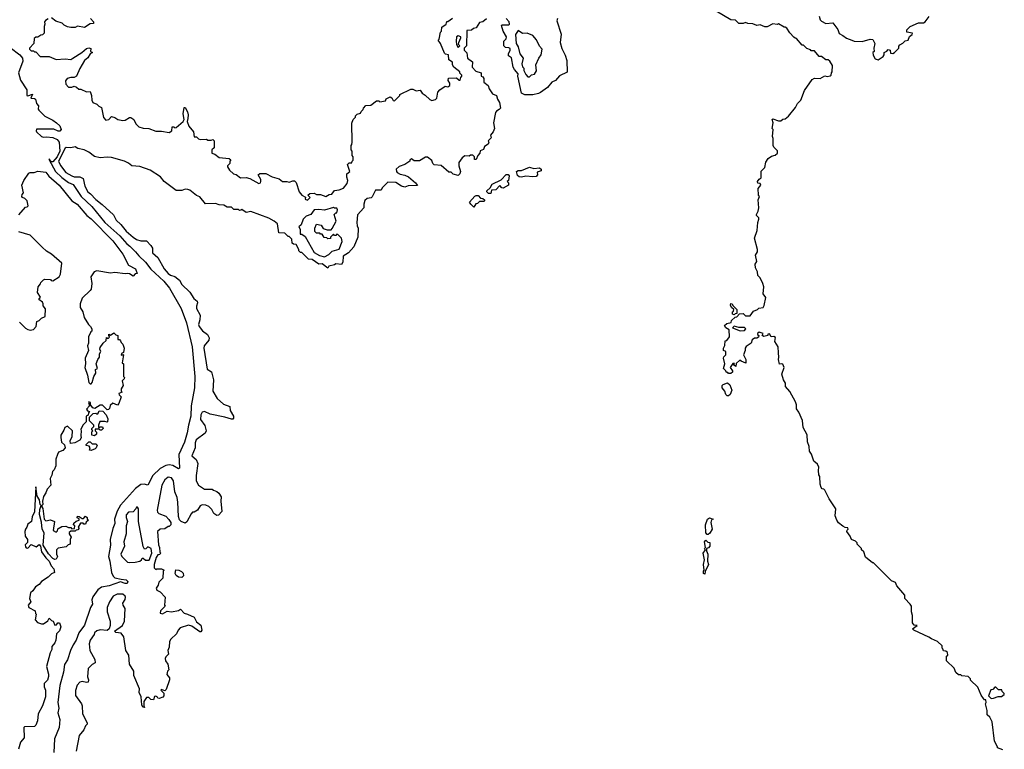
# Model space of a CAD drawing. Extents: x 2494106 to 2685573, y 758056 to 915185.
# Tile 55 of 256: x 2528804 to 2537500, y 851402 to 857845. Entities that reach past the tile are written whole.
import ezdxf

# ---------------------------------------------------------------- set-up
doc = ezdxf.new("R2010")
doc.units = 0

msp = doc.modelspace()

# ---------------------------------------------------------------- linework, layer by layer
at = {"layer": '0CON05XD'}
for points in [[(2535504.2, 854904.2), (2535504, 854955), (2535474.1, 855004.1), (2535478.3, 855038.3), (2535465, 855046.2), (2535440, 855045), (2535425, 855070), (2535411.7, 855068.3), (2535410, 855055), (2535375, 855046.7), (2535362.5, 855055), (2535370, 855075), (2535335, 855086.7), (2535320, 855075), (2535320, 855065), (2535332.5, 855055), (2535329.3, 855040.7), (2535315, 855032.5), (2535295, 855032.5), (2535271.7, 855018.3), (2535265, 854990), (2535220.7, 854959.3), (2535210, 854945), (2535210, 854925), (2535197.5, 854885), (2535216.7, 854845), (2535218.3, 854811.7), (2535175, 854830), (2535165, 854840), (2535131.7, 854808.3), (2535128.3, 854781.7), (2535110, 854795), (2535118.3, 854808.3), (2535101.7, 854808.3), (2535080, 854775), (2535100, 854745), (2535098.3, 854731.7), (2535085, 854720), (2535065, 854720), (2535058.3, 854728.3), (2535045, 854730), (2535040, 854745), (2535020, 854765), (2535032.5, 854805), (2535020, 854855), (2535023, 854867), (2535040, 854885), (2535040, 854915), (2535020, 854925), (2535020, 854945), (2535031.7, 854968.3), (2535035, 855010), (2535048.3, 855011.7), (2535072.5, 855045), (2535070, 855105), (2535040, 855125), (2535030, 855145), (2535048.3, 855161.7), (2535088.3, 855171.7), (2535091.7, 855188.3), (2535121.7, 855218.3), (2535138.3, 855221.7), (2535161.7, 855248.3), (2535195, 855250), (2535215, 855230), (2535255, 855230), (2535285, 855270), (2535320, 855285), (2535333, 855297), (2535370, 855305), (2535379.3, 855320.7), (2535393, 855393), (2535371.2, 855425), (2535377.5, 855485), (2535367.5, 855515), (2535342.5, 855565), (2535322.5, 855585), (2535319.3, 855619.3), (2535303.3, 855655), (2535300, 855685), (2535315, 855710), (2535302.5, 855765), (2535320, 855795), (2535320, 855815), (2535292.5, 855915), (2535317.5, 855985), (2535323.3, 856055), (2535333.3, 856085), (2535332.5, 856095), (2535312.5, 856115), (2535310, 856125), (2535327, 856153), (2535332.5, 856185), (2535327.5, 856255), (2535337.5, 856285), (2535330, 856295), (2535327.5, 856355), (2535350, 856385), (2535345, 856400), (2535321.7, 856401.7), (2535320, 856415), (2535333.6, 856436.4), (2535351.7, 856448.3), (2535353, 856507), (2535385, 856540), (2535393, 856587), (2535415, 856620), (2535445, 856640), (2535475, 856647.5), (2535497.5, 856665), (2535496.1, 856686.1), (2535465, 856720), (2535460, 856735), (2535460, 856795), (2535452.5, 856815), (2535460, 856875), (2535450, 856885), (2535460, 856935), (2535450, 856965), (2535455, 856970), (2535505, 856952.5), (2535525, 856953.3), (2535545, 856967.5), (2535565, 856970), (2535595, 856992.5), (2535655, 857070), (2535672.5, 857105), (2535702.5, 857135), (2535735, 857220), (2535803.6, 857316.4), (2535825, 857327.5), (2535875, 857326.7), (2535915, 857350), (2535935, 857342.5), (2535961.7, 857348.3), (2535970, 857355), (2535973, 857377), (2535980, 857385), (2535981.7, 857441.7), (2535959.3, 857479.3), (2535945, 857490), (2535925, 857490), (2535885, 857520), (2535865, 857520), (2535825, 857570), (2535795, 857570), (2535788.3, 857578.3), (2535755, 857590), (2535725, 857620), (2535715, 857620), (2535665, 857680), (2535651.7, 857681.7), (2535641.7, 857691.7), (2535605, 857730), (2535579.3, 857769.3), (2535565, 857780), (2535555, 857780), (2535505, 857807.5), (2535495, 857802.5), (2535455, 857807.5), (2535405, 857782.5), (2535385, 857782.5), (2535345, 857800), (2535315, 857792.5), (2535279.3, 857809.3), (2535235, 857812.5), (2535215, 857820), (2535195, 857812.5), (2535155, 857810), (2535125, 857840), (2535085, 857842.5), (2534955, 857920)], [(2529055, 857852.5), (2529030.7, 857839.3), (2529023, 857827), (2529026.7, 857805), (2529020, 857785), (2529020, 857725), (2529005, 857710), (2528991.7, 857708.3), (2528965, 857690), (2528945, 857690), (2528931.7, 857678.3), (2528930, 857635), (2528890, 857595), (2528890, 857585), (2528905, 857570), (2528925, 857570), (2528935, 857560), (2528945, 857560), (2528985, 857520), (2529065, 857520), (2529125, 857493.3), (2529205, 857500), (2529255, 857494.3), (2529274.3, 857505.7), (2529353.8, 857555), (2529395, 857590), (2529415, 857597.5), (2529430.7, 857590.7), (2529430, 857565), (2529447.5, 857555), (2529426.4, 857543.6), (2529405, 857508), (2529375.8, 857485), (2529333.8, 857415), (2529304.1, 857345.9), (2529285, 857333.3), (2529255, 857336), (2529222.5, 857325), (2529207.5, 857305), (2529210, 857275), (2529235, 857250), (2529265, 857250), (2529285, 857257.5), (2529305, 857250), (2529325, 857232.5), (2529345, 857232.5), (2529395, 857207.5), (2529425, 857210), (2529437.5, 857175), (2529440, 857135), (2529450, 857115), (2529485, 857100), (2529501.7, 857081.7), (2529525, 857070), (2529542.7, 856982.7), (2529565, 856956.7), (2529592.5, 856965), (2529615, 856990), (2529645, 856982.5), (2529670, 856965), (2529715, 856956.2), (2529735, 856957.5), (2529775, 856980), (2529785, 856980), (2529813, 856963), (2529830, 856925), (2529855, 856898.8), (2529895, 856886.2), (2529945, 856883.3), (2530005, 856860), (2530055, 856860), (2530125, 856847.5), (2530147, 856863), (2530151.7, 856898.3), (2530165, 856900), (2530175, 856890), (2530185, 856892.5), (2530246.7, 856945), (2530257.5, 856965), (2530248.8, 857015), (2530255, 857070), (2530265, 857070), (2530285, 857030), (2530291.2, 857005), (2530288.3, 856971.7), (2530283, 856947), (2530296.7, 856905), (2530340, 856855), (2530345, 856810), (2530365, 856810), (2530383, 856793), (2530398.3, 856788.3), (2530455, 856790), (2530465, 856780), (2530495, 856780), (2530508.3, 856788.3), (2530520, 856775), (2530520, 856715), (2530500, 856695), (2530500, 856665), (2530528.3, 856658.3), (2530565, 856627.5), (2530655, 856620), (2530668.3, 856608.3), (2530660, 856595), (2530660, 856575), (2530640, 856555), (2530640, 856545), (2530657.5, 856515), (2530692.5, 856485), (2530717, 856477), (2530755, 856450), (2530805, 856452.5), (2530835, 856443.3), (2530915, 856400), (2530930, 856405), (2530932.5, 856415), (2530932.5, 856435), (2530910, 856475), (2530925, 856487.5), (2530977, 856487), (2531035, 856457.5), (2531095, 856440), (2531125, 856417.5), (2531163, 856417), (2531185, 856410), (2531215, 856422.5), (2531231.7, 856421.7), (2531247, 856407), (2531272.5, 856325), (2531297, 856297), (2531328.3, 856278.3), (2531325, 856260), (2531345, 856252.5), (2531370, 856275), (2531350, 856295), (2531365, 856310), (2531405, 856312.5), (2531425, 856302.5), (2531461.7, 856301.7), (2531507.5, 856282.5), (2531538.3, 856301.7), (2531560, 856305), (2531583, 856337), (2531625, 856342.5), (2531665, 856357.5), (2531695, 856400), (2531702.5, 856425), (2531693.3, 856455), (2531692.5, 856485), (2531720, 856505), (2531700, 856565), (2531715, 856580), (2531738.3, 856581.7), (2531740, 856595), (2531750, 856605), (2531750, 856635), (2531740, 856645), (2531740, 856685), (2531730, 856695), (2531730, 856735), (2531737, 856743), (2531740, 856765), (2531738.3, 856931.7), (2531750, 856965), (2531770, 856985), (2531770, 856995), (2531785, 857010), (2531815, 857020), (2531820, 857035)], [(2529430, 857855), (2529457, 857827), (2529455, 857810), (2529425, 857807.5), (2529375, 857777.5), (2529315, 857787.5), (2529293, 857777), (2529255, 857777.5), (2529225, 857782.5), (2529197, 857797), (2529180, 857815), (2529123, 857833), (2529085, 857860)], [(2532926.4, 857853.6), (2532895, 857827.5), (2532865, 857820), (2532836.1, 857773.9), (2532813, 857767), (2532795, 857752.5), (2532751.7, 857748.3), (2532750, 857615), (2532730, 857595), (2532730, 857575), (2532751.7, 857551.7), (2532760, 857505), (2532801.7, 857471.7), (2532800, 857425), (2532831.7, 857391.7), (2532880, 857375), (2532880, 857345), (2532895, 857340), (2532902.5, 857325), (2532903, 857293), (2532940, 857265), (2532951.2, 857235), (2532980.7, 857190.7), (2533016.1, 857176.1), (2533023, 857143), (2533042.5, 857115), (2533050, 857065), (2533039.3, 857050.7), (2533013.6, 857036.4), (2533007.5, 857025), (2532987.5, 856935), (2532996.2, 856885), (2532986.7, 856855), (2532962.5, 856825), (2532967, 856803), (2532940, 856775), (2532947.5, 856765), (2532942.5, 856745), (2532910, 856725), (2532900, 856700), (2532871.7, 856688.3), (2532867.5, 856665), (2532850, 856645), (2532835, 856610), (2532821.7, 856611.7), (2532820, 856635), (2532805, 856650), (2532785, 856650), (2532775, 856640), (2532735, 856642.5), (2532712.5, 856625), (2532682.5, 856585), (2532682.5, 856555), (2532697.5, 856505), (2532690, 856485), (2532675, 856470), (2532631.7, 856481.7), (2532615, 856500), (2532595, 856500), (2532525, 856557.5), (2532465, 856562.5), (2532453.3, 856575), (2532443, 856603), (2532405, 856630), (2532388.3, 856631.7), (2532335, 856597.5), (2532288.3, 856598.3), (2532263, 856617), (2532250, 856605), (2532250, 856595), (2532232.5, 856585), (2532205, 856567.5), (2532155, 856550), (2532130, 856525), (2532132.5, 856505), (2532137.5, 856495), (2532165, 856480), (2532205, 856472.5), (2532237, 856457), (2532300, 856405), (2532318.3, 856381.7), (2532235, 856377.5), (2532205, 856366.7), (2532176.4, 856376.4), (2532125, 856406.7), (2532055, 856410), (2532005, 856360), (2531995, 856340), (2531945, 856340), (2531918.3, 856281.7), (2531907, 856273), (2531873, 856267), (2531851.7, 856248.3), (2531842.5, 856215), (2531842.5, 856185), (2531788.3, 856121.7), (2531782.5, 856055), (2531783.6, 856023.6), (2531792.5, 856005), (2531790, 855925), (2531755, 855840), (2531707.5, 855785), (2531661.7, 855758.3), (2531657.5, 855705), (2531646.4, 855683.6), (2531595, 855690), (2531585, 855680), (2531535, 855670), (2531525, 855650), (2531475, 855690), (2531445, 855687.5), (2531387, 855727), (2531355, 855730), (2531295, 855790), (2531285, 855790), (2531270, 855805), (2531270, 855815), (2531245, 855860), (2531223, 855863), (2531211.7, 855871.7), (2531207, 855907), (2531185, 855930), (2531175, 855930), (2531145, 855960), (2531091.7, 855961.7), (2531081.7, 856041.7), (2531050, 856065), (2531005, 856092.5), (2530845, 856152.5), (2530805, 856142.5), (2530765, 856170), (2530758.3, 856161.7), (2530745, 856160), (2530735, 856170), (2530695, 856170), (2530690, 856175), (2530675, 856190), (2530635, 856190), (2530607, 856207), (2530565, 856210), (2530531.7, 856221.7), (2530445, 856220), (2530395, 856280), (2530365, 856291.2), (2530305, 856340), (2530290, 856345), (2530265, 856348), (2530235, 856338), (2530185, 856337.5), (2530080, 856415), (2530046.4, 856456.4), (2529955, 856515.7), (2529865, 856548.6), (2529795, 856554.2), (2529765, 856578.8), (2529730, 856595), (2529615, 856629.1), (2529575, 856632.5), (2529515.6, 856625.6), (2529465, 856636.7), (2529415, 856676.5), (2529373.3, 856695), (2529317.6, 856707.6), (2529295, 856721.2), (2529255, 856712.2), (2529215, 856716.2), (2529205, 856710), (2529146.8, 856595), (2529165, 856556.9), (2529210.8, 856495), (2529265, 856466.7), (2529285, 856458.7), (2529335, 856457.3), (2529363.8, 856443.8), (2529378.5, 856375), (2529405, 856325.4), (2529428.8, 856308.8), (2529475, 856256.7), (2529533.3, 856213.3), (2529633.1, 856123.1), (2529654.4, 856074.4), (2529696.2, 856036.2), (2529745, 855976.4), (2529805, 855923.3), (2529835, 855904.2), (2529875, 855893.8), (2529922.3, 855892.3), (2529962.6, 855852.6), (2529976.6, 855826.6), (2529977.5, 855785), (2530023.6, 855745), (2530080.8, 855645), (2530115, 855602.9), (2530135, 855588.7), (2530175, 855576.2), (2530214.1, 855544.1), (2530235, 855507.1), (2530305, 855439.4), (2530343.1, 855383.1), (2530369.8, 855359.8), (2530373.6, 855345), (2530364, 855315)], [(2531820, 857035), (2531838.3, 857051.7), (2531840, 857065), (2531861.7, 857088.3), (2531905, 857090), (2531955, 857130), (2531975, 857130), (2531985, 857120), (2532035, 857130), (2532040, 857145), (2532075, 857162.5), (2532090, 857155), (2532101.7, 857131.7), (2532115, 857130), (2532160, 857175), (2532160, 857185), (2532258.3, 857231.7), (2532275, 857232.5), (2532305, 857217.5), (2532341.7, 857221.7), (2532357, 857197), (2532385, 857180), (2532425, 857140), (2532445, 857132.5), (2532475, 857140), (2532487, 857153), (2532497.5, 857205), (2532513.6, 857226.4), (2532563, 857257), (2532586.4, 857253.6), (2532602.5, 857265), (2532602.5, 857285), (2532588.3, 857308.3), (2532591.7, 857328.3), (2532661.7, 857331.7), (2532685, 857310), (2532695, 857310), (2532700, 857335), (2532710, 857345), (2532710, 857355), (2532691.7, 857371.7), (2532690, 857385), (2532637.5, 857425), (2532627.5, 857445), (2532625, 857470), (2532595, 857490), (2532590, 857535), (2532565, 857540), (2532555, 857550), (2532520, 857635), (2532500, 857665), (2532507.5, 857672.5), (2532520, 857735), (2532530, 857745), (2532531.7, 857778.3), (2532570, 857805), (2532575, 857830), (2532585, 857830), (2532625, 857857.5)], [(2533553, 857857), (2533546.7, 857835), (2533586.4, 857716.4), (2533577.5, 857645), (2533590.7, 857590.7), (2533621.7, 857531.7), (2533636.7, 857485), (2533638.8, 857381.2), (2533571.7, 857348.3), (2533535, 857307.5), (2533505, 857292.5), (2533465, 857247.5), (2533405, 857203.3), (2533385, 857192.5), (2533335, 857182.5), (2533265, 857182.5), (2533236.4, 857196.4), (2533202.5, 857345), (2533207, 857367), (2533172.5, 857405), (2533162.5, 857425), (2533147, 857507), (2533120, 857525), (2533120, 857545), (2533136.7, 857575), (2533135, 857590), (2533125, 857597.5), (2533095, 857600), (2533080, 857615), (2533080, 857655), (2533100, 857675), (2533102.5, 857695), (2533073, 857743), (2533060, 857795), (2533065, 857800), (2533125, 857800), (2533130, 857805), (2533127.5, 857825), (2533100, 857855)], [(2535866.1, 857876.1), (2535874, 857845), (2535885, 857831.2), (2535925, 857811.2), (2535985, 857817.5), (2536028.3, 857758.3), (2536042.3, 857722.3), (2536075, 857706.7), (2536105, 857682.5), (2536153.6, 857663.6), (2536175, 857656.7), (2536245, 857652.5), (2536315, 857672.5), (2536339.3, 857669.3), (2536356.7, 857635), (2536347.5, 857595), (2536350, 857565), (2536340, 857555), (2536343, 857533), (2536360.7, 857500.7), (2536385, 857490), (2536429.3, 857520.7), (2536440, 857535), (2536440, 857555), (2536463, 857567), (2536475, 857582.5), (2536492.5, 857575), (2536495, 857550), (2536515, 857547.5), (2536530, 857555), (2536567.5, 857592.5), (2536568.3, 857611.7), (2536577, 857623), (2536605, 857637.5), (2536623, 857657), (2536650, 857665), (2536663, 857697), (2536686.4, 857713.6), (2536690, 857725), (2536640, 857735), (2536640, 857755), (2536670, 857785), (2536743, 857817), (2536785, 857817.5), (2536800, 857825), (2536835, 857872.5)], [(2533305, 857340), (2533323, 857357), (2533350, 857365), (2533367, 857393), (2533362.5, 857445), (2533387.5, 857505), (2533410, 857535), (2533417.5, 857585), (2533395, 857610), (2533368.3, 857668.3), (2533336.7, 857706.7), (2533286.1, 857726.1), (2533245, 857722.5), (2533205, 857750), (2533182.5, 857715), (2533190, 857635), (2533206, 857605), (2533222, 857545), (2533250, 857505), (2533240, 857455), (2533245, 857430), (2533257, 857417), (2533257.5, 857395), (2533275, 857360), (2533291.7, 857341.7), (2533305, 857340)], [(2532675, 857600), (2532690, 857615), (2532680, 857625), (2532682.5, 857645), (2532700, 857685), (2532700, 857695), (2532675, 857702.5), (2532662.5, 857695), (2532657.5, 857655), (2532662.5, 857625), (2532675, 857600)], [(2528719.7, 857599.7), (2528805.2, 857535), (2528827.5, 857505), (2528830.4, 857479.6), (2528793.8, 857375), (2528812, 857312), (2528865.6, 857225), (2528866.4, 857176.4), (2528875, 857173.3), (2528917, 857187), (2528902.5, 857152.5), (2528935, 857148.8), (2528942.5, 857142.5), (2528953.3, 857105), (2528970, 857085), (2528967.5, 857055), (2528973.3, 857045), (2529025, 856992.5), (2529095, 856959.2), (2529130, 856935), (2529157.3, 856907.3), (2529168.8, 856875), (2529158.6, 856861.4), (2529145, 856860), (2529105, 856878.8), (2528952.7, 856877.3), (2528948.9, 856865), (2528953.6, 856855), (2528995, 856814.2), (2529015, 856807.9), (2529041.7, 856811.7), (2529095, 856805.6), (2529135, 856787.5), (2529152.5, 856765), (2529158, 856685), (2529135, 856635.4), (2529095, 856589.1), (2529080.5, 856590.5), (2529065, 856616.7), (2529062.9, 856607.1), (2529119.1, 856505), (2529175, 856450.4), (2529235, 856408.2), (2529275, 856388.6), (2529347.3, 856285), (2529441.1, 856195), (2529555.6, 856055), (2529686.9, 855936.9), (2529749.4, 855865), (2529776.7, 855846.7), (2529826.1, 855796.1), (2529855, 855759.4), (2529914.7, 855704.7), (2529962.9, 855642.9), (2530076.8, 855536.7), (2530126.4, 855475), (2530230.6, 855295), (2530276.9, 855166.9), (2530326.3, 854956.3), (2530351.5, 854695), (2530347.1, 854592.9), (2530318.9, 854435), (2530316.5, 854345), (2530293.5, 854265), (2530282.7, 854197.3), (2530260, 854115), (2530210, 854005), (2530213.8, 853886.2), (2530205, 853880), (2530155, 853909.2), (2530125, 853914.4), (2530095, 853909.4), (2530045, 853881.1), (2529978.6, 853821.4), (2529935, 853736.2), (2529904.3, 853744.3), (2529875, 853740.6), (2529825.6, 853705), (2529695, 853557.8), (2529663.8, 853505), (2529640.6, 853435), (2529644, 853395), (2529625, 853353.3), (2529603.3, 853255), (2529604.5, 853205), (2529586.7, 853105), (2529600.6, 853065), (2529615.8, 852965), (2529630.7, 852930.7), (2529645, 852917.1), (2529700, 852905), (2529745, 852898), (2529757.5, 852885), (2529753.8, 852866.2), (2529735, 852865.8), (2529695, 852880), (2529595, 852846.5), (2529525, 852834.3), (2529495, 852812), (2529451.1, 852748.9), (2529441.2, 852721.2), (2529446.8, 852683.2), (2529430.6, 852655), (2529375, 852497.5), (2529325, 852431.2), (2529302.5, 852365), (2529275.5, 852325), (2529252.5, 852275), (2529226.6, 852193.4), (2529198.3, 852151.7), (2529191.9, 852085), (2529158.8, 851965), (2529141.1, 851815), (2529150, 851765), (2529142, 851725), (2529159.2, 851665), (2529151.9, 851595), (2529110.8, 851495), (2529106.7, 851375)], [(2528795, 856122.5), (2528855, 856190), (2528868.3, 856191.7), (2528877.5, 856202.5), (2528870, 856245), (2528850, 856265), (2528827.5, 856275), (2528823.3, 856285), (2528825, 856300), (2528837.5, 856315), (2528823.3, 856385), (2528840, 856425), (2528885, 856490), (2528895, 856496.2), (2528933, 856497), (2528965, 856506.7), (2529035, 856498), (2529062.5, 856462.5), (2529152.8, 856382.8), (2529265.6, 856245.6), (2529310, 856215), (2529396.7, 856116.7), (2529435, 856087.1), (2529625, 855891.2), (2529713.8, 855775), (2529765, 855677.5), (2529827.5, 855645), (2529840, 855605), (2529825, 855600), (2529805, 855580), (2529775, 855600), (2529755, 855602.5), (2529735, 855600), (2529645, 855613.3), (2529605, 855606.7), (2529485, 855628.8), (2529460.5, 855619.5), (2529433.3, 855575), (2529441.2, 855515), (2529433.6, 855466.4), (2529426.4, 855453.6), (2529355, 855387.5), (2529337.5, 855335), (2529337.5, 855305), (2529360, 855265), (2529373.3, 855215), (2529410, 855155), (2529430, 855135), (2529440, 855115), (2529440, 855095), (2529431.7, 855088.3), (2529412.5, 855045), (2529411.7, 854988.3), (2529402.5, 854965), (2529410, 854925), (2529383.3, 854855), (2529386.4, 854806.4), (2529380, 854775), (2529403.3, 854705), (2529415, 854640), (2529425, 854630), (2529435, 854630), (2529445, 854640), (2529460, 854695), (2529476.7, 854725), (2529473.3, 854755), (2529490, 854765), (2529480, 854805), (2529492.5, 854845), (2529507.5, 854865), (2529507.5, 854895), (2529520, 854915), (2529512.5, 854935), (2529515, 854950), (2529541.7, 854988.3), (2529568.3, 855011.7), (2529571.7, 855038.3), (2529585, 855030), (2529598.3, 855041.7), (2529590, 855055), (2529591.7, 855068.3), (2529605, 855060), (2529635, 855080), (2529651.7, 855061.7), (2529670, 855055), (2529671.7, 855021.7), (2529685, 855020), (2529695, 855010), (2529700, 854995), (2529715, 854980), (2529727.5, 854945), (2529720, 854905), (2529701.7, 854898.3), (2529700, 854885), (2529705, 854880), (2529715, 854890), (2529720, 854885), (2529710, 854815), (2529720, 854805), (2529720, 854695), (2529730, 854685), (2529727, 854673), (2529710, 854655), (2529717.5, 854615), (2529700, 854585), (2529700, 854565), (2529710, 854555), (2529680, 854545), (2529681.7, 854531.7), (2529700, 854515), (2529680, 854455), (2529668.3, 854441.7), (2529625, 854460), (2529601.7, 854438.3), (2529598.3, 854411.7), (2529588.3, 854401.7), (2529575, 854400), (2529535, 854440), (2529515, 854440), (2529467, 854413), (2529448.3, 854418.3), (2529430, 854445), (2529430, 854465), (2529415, 854470), (2529410, 854465), (2529420, 854435), (2529392.5, 854405), (2529401.7, 854391.7), (2529420, 854385), (2529410, 854375), (2529408.3, 854351.7), (2529390, 854345), (2529390, 854295), (2529362.5, 854265), (2529343, 854227), (2529347.5, 854215), (2529344.1, 854174.1), (2529346.1, 854153.9), (2529335, 854132.5), (2529291.7, 854108.3), (2529251.7, 854101.7), (2529250, 854125), (2529267.5, 854165), (2529270, 854215), (2529227, 854257), (2529202.5, 854245), (2529195, 854220), (2529167.5, 854175), (2529167.5, 854155), (2529172.5, 854115), (2529200.7, 854090.7), (2529206.4, 854063.6), (2529185, 854040), (2529147.5, 854025), (2529137.5, 854005), (2529122.5, 853965), (2529122.5, 853905), (2529108.3, 853871.7), (2529092.5, 853855), (2529087, 853823), (2529072.5, 853795), (2529077.5, 853735), (2529045, 853700), (2529033.6, 853666.4), (2529014.1, 853635.9), (2529006.4, 853593.6), (2529008.8, 853565), (2529000, 853555), (2529000, 853545), (2529008.6, 853528.6), (2529020, 853435), (2529035, 853420), (2529075, 853427.5), (2529110, 853415), (2529100, 853335), (2529125, 853320), (2529138.3, 853331.7), (2529141.7, 853348.3), (2529175, 853370), (2529211.7, 853371.7), (2529235, 853360), (2529255, 853360), (2529265, 853350), (2529288.3, 853351.7), (2529290, 853375), (2529280, 853385), (2529281.7, 853398.3), (2529301.7, 853418.3), (2529330, 853425), (2529328.3, 853438.3), (2529310, 853445), (2529315, 853460), (2529328.3, 853458.3), (2529355, 853440), (2529368.3, 853441.7), (2529385, 853460), (2529398.3, 853448.3), (2529400, 853435), (2529410, 853425), (2529391.7, 853408.3), (2529385, 853390), (2529371.7, 853391.7), (2529365, 853400), (2529341.7, 853398.3), (2529320, 853365), (2529330, 853355), (2529318.3, 853341.7), (2529301.7, 853338.3), (2529295, 853330), (2529255, 853330), (2529241.7, 853318.3), (2529240, 853305), (2529257.5, 853275), (2529250, 853255), (2529250, 853215), (2529231.7, 853208.3), (2529215, 853190), (2529145, 853180), (2529130, 853165), (2529130, 853125), (2529137.5, 853105), (2529125, 853080), (2529115, 853077.5), (2529095, 853086.2), (2529059.5, 853129.5), (2529010, 853205), (2529018.8, 853315), (2529002.2, 853345), (2528997.7, 853407.7), (2528980, 853475), (2528981.1, 853518.9), (2528993.3, 853555), (2528984.2, 853565), (2528978.8, 853605), (2528958.8, 853638.8), (2528945, 853720), (2528935, 853500), (2528912.5, 853455), (2528907.5, 853415), (2528875, 853390), (2528867.5, 853365), (2528853.6, 853346.4), (2528850, 853325), (2528852.5, 853285), (2528872.5, 853255), (2528871.7, 853228.3), (2528853, 853207), (2528855, 853190), (2528861.7, 853181.7), (2528875, 853180), (2528905, 853210), (2528949.3, 853190.7), (2528975, 853210), (2528986.4, 853196.4), (2528996, 853145), (2529033.7, 853093.7), (2529064.3, 853065), (2529081.2, 853021.2), (2529106.7, 852995), (2529110, 852965), (2529085, 852952.5), (2529056.1, 852923.9), (2528997.5, 852885), (2528975, 852857.5), (2528943.6, 852836.4), (2528919.3, 852800.7), (2528900, 852785), (2528890, 852735), (2528902.5, 852705), (2528877.5, 852675), (2528883.6, 852653.6), (2528940, 852625), (2528943, 852603), (2528950, 852595), (2528940, 852545), (2528961.7, 852521.7), (2528995, 852510), (2529015, 852510), (2529051.7, 852538.3), (2529065, 852560), (2529085, 852540), (2529100, 852535), (2529115, 852500), (2529128.3, 852501.7), (2529141.7, 852518.3), (2529155, 852520), (2529167.5, 852485), (2529155, 852450), (2529128.3, 852421.7), (2529123.3, 852365), (2529115, 852342.5), (2529088.3, 852311.7), (2529087.5, 852285), (2529073.3, 852255), (2529040, 852135), (2529058.8, 852065), (2529058.8, 852045), (2529048.3, 852011.7), (2529020, 851985), (2529020, 851955), (2529032.5, 851925), (2529032.5, 851865), (2529005, 851787.5), (2528966.7, 851715), (2528960, 851655), (2528947.5, 851615), (2528935, 851602.5), (2528845, 851600), (2528840, 851595), (2528842.5, 851505), (2528810, 851465), (2528792.5, 851405)], [(2533235, 856453.3), (2533215, 856456.7), (2533199.3, 856469.3), (2533192.5, 856505), (2533205, 856512.5), (2533237, 856513), (2533305, 856542.5), (2533345, 856532.5), (2533395, 856537.5), (2533410, 856525), (2533408.3, 856511.7), (2533375, 856500), (2533377.5, 856475), (2533365, 856460), (2533335, 856456.2), (2533275, 856462.5), (2533235, 856453.3)], [(2532965, 856310), (2532945, 856310), (2532930, 856325), (2532930, 856335), (2532958.3, 856361.7), (2532977, 856393), (2533055, 856430), (2533101.7, 856478.3), (2533118.8, 856478.8), (2533127.5, 856465), (2533120, 856425), (2533110, 856415), (2533120, 856405), (2533120, 856385), (2533075, 856357.5), (2533060.7, 856360.7), (2533045, 856380), (2533008.3, 856341.7), (2532971.7, 856338.3), (2532965, 856310)], [(2532815, 856190), (2532787.5, 856215), (2532777.5, 856235), (2532823.9, 856286.1), (2532835, 856292.5), (2532851.7, 856291.7), (2532875, 856270), (2532895, 856267.5), (2532910, 856255), (2532910, 856245), (2532901.7, 856238.3), (2532865, 856240), (2532848.3, 856221.7), (2532831.7, 856218.3), (2532815, 856190)], [(2531495, 855752.5), (2531535, 855772.5), (2531565, 855800), (2531625, 855820), (2531652.5, 855885), (2531646.1, 855916.1), (2531615, 855947.5), (2531605, 855950), (2531595, 855940), (2531585, 855940), (2531575, 855950), (2531550, 855925), (2531548.3, 855911.7), (2531525, 855910), (2531515, 855920), (2531491.7, 855921.7), (2531475, 855950), (2531461.7, 855951.7), (2531455, 855960), (2531425, 855960), (2531410, 855975), (2531410, 856005), (2531425, 856040), (2531465, 856030), (2531485, 856000), (2531518.3, 855988.3), (2531555, 855990), (2531565, 856000), (2531600, 856065), (2531580, 856125), (2531595, 856140), (2531605, 856140), (2531610, 856165), (2531605, 856180), (2531585, 856180), (2531575, 856187.5), (2531495, 856163.3), (2531445, 856170), (2531405, 856166.7), (2531376.4, 856123.6), (2531335, 856110), (2531307.5, 856085), (2531290, 856035), (2531270, 856015), (2531280, 855995), (2531281.7, 855951.7), (2531295, 855950), (2531325, 855930), (2531405, 855790), (2531453, 855763), (2531495, 855752.5)], [(2528803.3, 855175), (2528855, 855122.5), (2528875, 855110), (2528895, 855102.5), (2528925, 855110), (2528950, 855135), (2528955, 855180), (2528975, 855190), (2528995, 855210), (2529027.5, 855225), (2529031.7, 855291.7), (2529011.7, 855318.3), (2529012.5, 855335), (2529005, 855350), (2528973, 855373), (2528987.5, 855395), (2528962.5, 855435), (2528967.5, 855485), (2528988.3, 855511.7), (2528990, 855525), (2529013, 855547), (2529025, 855552.5), (2529075, 855550), (2529081.7, 855541.7), (2529095, 855540), (2529152.5, 855575), (2529163, 855597), (2529176.7, 855695), (2529085.8, 855775.8), (2529041.2, 855801.2), (2529002.5, 855835), (2528895, 855943.3), (2528795, 855972.5)], [(2530364, 855315), (2530365.5, 855295.5), (2530398.8, 855235), (2530396.2, 855195), (2530384.2, 855155), (2530388, 855135), (2530419.1, 855099.1), (2530461.2, 855065), (2530477.5, 855035), (2530473.8, 855015), (2530432.9, 854965), (2530429.4, 854945), (2530459.2, 854759.2), (2530496.7, 854735), (2530516.4, 854666.4), (2530509.4, 854565), (2530549.1, 854499.1), (2530605, 854450), (2530659.3, 854429.3), (2530663.3, 854395), (2530692.5, 854345), (2530692.5, 854325), (2530685, 854317.5), (2530673, 854317), (2530615, 854336), (2530485, 854361.4), (2530435, 854384), (2530415, 854378.8), (2530403.4, 854356.6), (2530401.9, 854315), (2530440.3, 854260.3), (2530452, 854215), (2530441.2, 854195), (2530362.5, 854135), (2530355, 854110), (2530353.9, 854063.9), (2530323.8, 853995), (2530362.3, 853962.3), (2530377.5, 853925), (2530361.2, 853818.8), (2530362.7, 853772.7), (2530384.1, 853734.1), (2530435, 853700), (2530505, 853700), (2530515, 853690), (2530545, 853680), (2530563, 853663), (2530583, 853633), (2530580, 853595), (2530588.8, 853501.2), (2530559.3, 853470.7), (2530545, 853467.5), (2530517.5, 853485), (2530500.3, 853520.3), (2530475.6, 853545.6), (2530449.1, 853559.1), (2530415, 853560), (2530398.8, 853551.2), (2530375, 853513.8), (2530345, 853496.7), (2530330, 853495), (2530317, 853483), (2530279.3, 853410.7), (2530265, 853400), (2530230, 853415), (2530215, 853430), (2530207, 853457), (2530201.4, 853585), (2530195.6, 853625), (2530174.2, 853675), (2530162.4, 853772.4), (2530145, 853799.2), (2530115, 853806.9), (2530085, 853782), (2530060, 853735), (2530017.1, 853515), (2530022, 853495), (2530033.8, 853485), (2530095, 853461.2), (2530122, 853432), (2530137.5, 853405), (2530140, 853385), (2530125, 853370), (2530115, 853370), (2530085, 853350), (2530043, 853347), (2530020, 853325), (2530028.3, 853208.3), (2530040, 853185), (2530042.5, 853142.5), (2530050, 853135), (2530038.3, 853121.7), (2530025, 853120), (2530010, 853095), (2529992.5, 853035), (2529992.5, 853005), (2530005, 852990), (2530015, 852997.5), (2530055, 852997.5), (2530080, 852985), (2530070, 852975), (2530067, 852913), (2530033, 852877), (2530027, 852853), (2530010, 852825), (2530015, 852807.5), (2530043, 852793), (2530087.5, 852745), (2530082.5, 852675), (2530087.5, 852665), (2530047.5, 852625), (2530043.3, 852605), (2530065, 852598.8), (2530105, 852622.5), (2530145, 852616.7), (2530205, 852627.5), (2530225, 852640), (2530255, 852603.3), (2530287, 852597), (2530345, 852570), (2530366.7, 852526.7), (2530405, 852500), (2530412.5, 852455), (2530405, 852440), (2530395, 852440), (2530325, 852490), (2530295, 852500), (2530222.5, 852475), (2530202.5, 852455), (2530189.3, 852420.7), (2530137.5, 852375), (2530127.5, 852355), (2530122.5, 852305), (2530112.5, 852275), (2530117, 852243), (2530095, 852220), (2530090, 852205), (2530092.5, 852185), (2530112.5, 852155), (2530120, 852105), (2530108.3, 852091.7), (2530102.5, 852062.5), (2530127.5, 852035), (2530126.7, 852015), (2530098.3, 851931.7), (2530085, 851920), (2530055, 851930), (2530050, 851925), (2530077.5, 851897.5), (2530076.7, 851875), (2530068, 851862), (2530035, 851850), (2530023.3, 851853.3), (2530016.7, 851865), (2530005, 851872.5), (2529995, 851870), (2529985, 851840), (2529961.7, 851841.7), (2529945, 851860), (2529925, 851860), (2529900, 851825), (2529900, 851785), (2529907, 851773), (2529892.5, 851775), (2529882.5, 851795), (2529877.5, 851865), (2529860, 851905), (2529862.5, 851935), (2529812.5, 852055), (2529811.7, 852091.7), (2529772.5, 852155), (2529767.5, 852235), (2529742.5, 852275), (2529722.5, 852395), (2529698.8, 852428.8), (2529653.6, 852433.6), (2529640, 852445), (2529713, 852497), (2529728, 852535), (2529735.8, 852645), (2529718.8, 852675), (2529716.1, 852693.9), (2529735, 852726.7), (2529738.6, 852745), (2529735, 852756), (2529715, 852771.4), (2529665, 852771.4), (2529628.8, 852755), (2529596.2, 852705), (2529576, 852655), (2529575.8, 852615.8), (2529603.8, 852535), (2529603.6, 852496.4), (2529593, 852467), (2529575, 852452.5), (2529515, 852456.7), (2529485, 852450), (2529465, 852430), (2529462.5, 852417.5), (2529425, 852367.5), (2529418.8, 852335), (2529424, 852275), (2529466.7, 852195), (2529470, 852165), (2529445, 852152.5), (2529408.8, 852115), (2529403.6, 852043.6), (2529410.5, 852015), (2529407.1, 851995), (2529395, 851991.5), (2529355, 852000.9), (2529335, 851994.3), (2529311.7, 851968.3), (2529296.8, 851923.2), (2529297.5, 851877.5), (2529350, 851805), (2529356.7, 851785), (2529358.8, 851715), (2529400, 851635), (2529400, 851625), (2529385, 851610), (2529370, 851575), (2529330, 851525), (2529302, 851385)], [(2535115, 855240), (2535100, 855245), (2535100, 855265), (2535108.3, 855271.7), (2535110, 855285), (2535090, 855305), (2535082.5, 855325), (2535085, 855340), (2535096.4, 855336.4), (2535101.7, 855321.7), (2535137.5, 855285), (2535138.3, 855251.7), (2535121.7, 855248.3), (2535115, 855240)], [(2535168.3, 855098.3), (2535205, 855101.2), (2535216.7, 855115), (2535205, 855126.2), (2535155, 855127.5), (2535115, 855137.5), (2535100, 855125), (2535168.3, 855098.3)], [(2537488.3, 851398.3), (2537440, 851415), (2537440, 851425), (2537412.5, 851475), (2537392.5, 851645), (2537372.5, 851685), (2537348.3, 851708.3), (2537347.5, 851745), (2537332.5, 851805), (2537340, 851815), (2537338.3, 851838.3), (2537325, 851840), (2537315, 851850), (2537295, 851880), (2537265, 851950), (2537201.7, 852011.7), (2537200, 852025), (2537180, 852045), (2537125, 852050), (2537115, 852060), (2537095, 852060), (2537071.7, 852081.7), (2537058.3, 852118.3), (2536990, 852185), (2536990, 852225), (2537000, 852235), (2536998.3, 852258.3), (2536985, 852270), (2536961.7, 852271.7), (2536958.3, 852288.3), (2536950, 852295), (2536950, 852315), (2536910, 852355), (2536856.7, 852376.7), (2536833.3, 852393.3), (2536700, 852455), (2536690, 852465), (2536730, 852495), (2536705, 852500), (2536688.3, 852518.3), (2536690, 852585), (2536680, 852615), (2536680, 852665), (2536670, 852685), (2536620, 852735), (2536620, 852765), (2536550, 852845), (2536540, 852875), (2536505, 852890), (2536345, 853050), (2536335, 853050), (2536275, 853100), (2536260, 853145), (2536240, 853165), (2536240, 853175), (2536200, 853215), (2536200, 853225), (2536185, 853240), (2536150, 853255), (2536140, 853285), (2536110, 853325), (2536111.7, 853338.3), (2536120, 853345), (2536118.3, 853358.3), (2536095, 853360), (2536075, 853372.5), (2536035, 853402.5), (2536020, 853425), (2536006.2, 853465), (2536012.5, 853525), (2535952.5, 853615), (2535915, 853690), (2535905, 853700), (2535891.7, 853701.7), (2535883, 853713), (2535872.5, 853745), (2535871.7, 853811.7), (2535862.5, 853825), (2535857.5, 853865), (2535862.5, 853895), (2535849.3, 853919.3), (2535816.4, 853946.4), (2535797.7, 854007.7), (2535780, 854035), (2535776.7, 854075), (2535763, 854117), (2535759.3, 854179.3), (2535723.8, 854245), (2535716.4, 854306.4), (2535685, 854380), (2535665, 854410), (2535663.3, 854445), (2535655, 854470), (2535605, 854562.5), (2535568, 854605), (2535566, 854635), (2535550, 854665), (2535536.2, 854715), (2535556.7, 854775), (2535543, 854803), (2535535, 854807.5), (2535514.1, 854804.1), (2535504.2, 854845), (2535510, 854865), (2535504.2, 854904.2)], [(2535065, 854522.5), (2535053, 854523), (2535040, 854535), (2535032.5, 854565), (2535007.5, 854595), (2535007.5, 854615), (2535017.5, 854625), (2535055, 854637.5), (2535075, 854620), (2535092.5, 854575), (2535077.5, 854535), (2535065, 854522.5)], [(2529465, 854170), (2529440, 854175), (2529440, 854205), (2529450, 854215), (2529440, 854225), (2529440, 854235), (2529458.3, 854251.7), (2529460, 854265), (2529421.7, 854301.7), (2529420, 854335), (2529453, 854367), (2529475, 854370), (2529485, 854362.5), (2529498.3, 854371.7), (2529505, 854390), (2529537, 854387), (2529567, 854357), (2529581.7, 854321.7), (2529580, 854295), (2529575, 854290), (2529555, 854297.5), (2529511.7, 854298.3), (2529500, 854265), (2529500, 854245), (2529505, 854240), (2529515, 854250), (2529535, 854250), (2529540, 854235), (2529525, 854220), (2529515, 854220), (2529505, 854230), (2529471.7, 854228.3), (2529470, 854215), (2529481.7, 854201.7), (2529482.5, 854185), (2529465, 854170)], [(2529435, 854040), (2529420, 854045), (2529427.5, 854065), (2529418.3, 854078.3), (2529390, 854085), (2529390, 854095), (2529413, 854117), (2529427, 854117), (2529445, 854100), (2529475, 854100), (2529487, 854087), (2529480, 854065), (2529470, 854055), (2529435, 854040)], [(2529775, 853050.8), (2529825, 853054.2), (2529865, 853062.5), (2529880, 853075), (2529885, 853090), (2529895, 853090), (2529915, 853072.5), (2529946.7, 853073.3), (2529970, 853135), (2529966.4, 853176.4), (2529935, 853190), (2529918.3, 853171.7), (2529905, 853170), (2529893, 853193), (2529854, 853415), (2529852.5, 853525), (2529845, 853540), (2529835, 853540), (2529830, 853525), (2529805, 853500), (2529765, 853496.2), (2529745, 853472.5), (2529745, 853450), (2529756.7, 853415), (2529742.9, 853375), (2529743.3, 853305), (2529724.4, 853235), (2529730, 853195), (2529696, 853125), (2529705, 853103.8), (2529755, 853056), (2529775, 853050.8)], [(2534885, 853300), (2534875, 853300), (2534863.3, 853315), (2534860, 853385), (2534877.5, 853435), (2534895, 853447.5), (2534930, 853435), (2534912.5, 853427.5), (2534907.5, 853405), (2534920, 853345), (2534899.3, 853310.7), (2534885, 853300)], [(2534855, 852950), (2534842.5, 852955), (2534843.6, 852976.4), (2534850, 852985), (2534843.3, 853035), (2534853.3, 853075), (2534840, 853135), (2534860, 853165), (2534852.5, 853175), (2534860, 853185), (2534852.5, 853235), (2534865, 853250), (2534881.7, 853231.7), (2534898.3, 853228.3), (2534900, 853195), (2534888.3, 853181.7), (2534870, 853175), (2534870, 853155), (2534882.5, 853125), (2534877.5, 853065), (2534886.7, 853035), (2534858.3, 852971.7), (2534855, 852950)], [(2530235, 852920), (2530205, 852921.2), (2530185, 852937.5), (2530177.5, 852955), (2530183.6, 852986.4), (2530210, 852985), (2530233.6, 852973.6), (2530248.3, 852958.3), (2530250, 852935), (2530235, 852920)], [(2537385, 851850), (2537405, 851853.3), (2537445, 851867.5), (2537475, 851867.5), (2537500, 851885), (2537500, 851895), (2537481.7, 851911.7), (2537478.3, 851928.3), (2537448.3, 851928.3), (2537425, 851952.5), (2537415, 851950), (2537398.3, 851931.7), (2537381.7, 851928.3), (2537360, 851875), (2537385, 851850)]]:
    msp.add_lwpolyline(points, dxfattribs=at)

doc.saveas('drawing.dxf')
